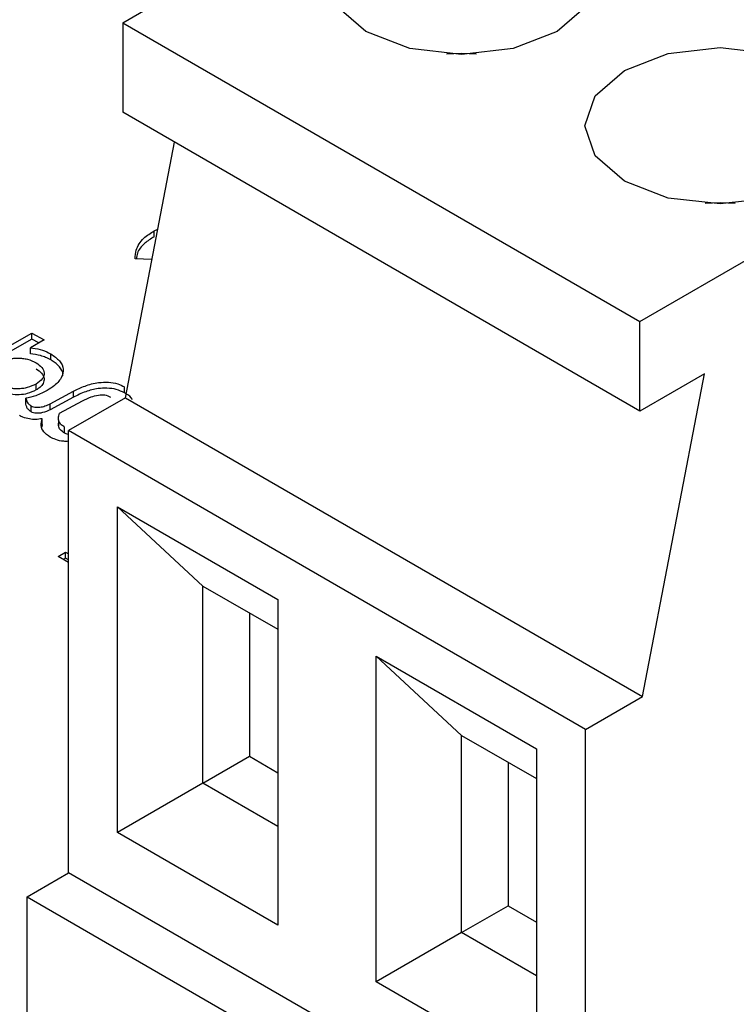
# Model space of a CAD drawing. Header units: millimetres. Extents: x 0 to 420, y 0 to 297.
# Tile 42 of 138: x 85.147 to 86.127, y 50.004 to 51.35. Entities that reach past the tile are written whole.
import ezdxf

# ---------------------------------------------------------------- set-up
doc = ezdxf.new("R2010")
doc.units = ezdxf.units.MM

msp = doc.modelspace()

# ---------------------------------------------------------------- linework, layer by layer
at = {"color": 7, "linetype": 'Continuous', "lineweight": 25}
for p, q in [((85.2882, 51.3454), (85.7549, 51.6148)), ((85.2882, 51.3454), (85.9953, 50.9372)), ((85.2882, 51.3454), (85.2882, 51.223)), ((85.9953, 50.8147), (85.2882, 51.223)), ((85.9953, 50.9372), (86.462, 51.2066)), ((85.2918, 50.8331), (85.3589, 51.1821)), ((85.3311, 51.0611), (85.3361, 51.0634)), ((85.3311, 51.053), (85.3311, 51.0611)), ((85.3281, 51.0218), (85.3052, 51.023)), ((85.9953, 50.8147), (85.9953, 50.9372)), ((85.1217, 50.8969), (85.1641, 50.9214)), ((85.1641, 50.9214), (85.1806, 50.9119)), ((85.1641, 50.9132), (85.1641, 50.9214)), ((85.1641, 50.9132), (85.1217, 50.8888)), ((85.1806, 50.9119), (85.1619, 50.9011)), ((85.1735, 50.9078), (85.1641, 50.9132)), ((85.1619, 50.8929), (85.1619, 50.9011)), ((85.1899, 50.8847), (85.1899, 50.8928)), ((86.0837, 50.8658), (85.9953, 50.8147)), ((85.9989, 50.4248), (86.0837, 50.8658)), ((85.1697, 50.8436), (85.1697, 50.8517)), ((85.1891, 50.8248), (85.2208, 50.8419)), ((85.2208, 50.8337), (85.2208, 50.8419)), ((85.2908, 50.8396), (85.2908, 50.8478)), ((85.1557, 50.8241), (85.1557, 50.8323)), ((85.2208, 50.8337), (85.1891, 50.8167)), ((85.1891, 50.8167), (85.1891, 50.8248)), ((85.2016, 50.8118), (85.2332, 50.8288)), ((85.2918, 50.8331), (85.214, 50.7882)), ((85.2918, 50.8331), (85.9989, 50.4248)), ((85.163, 50.8137), (85.163, 50.8219)), ((85.178, 50.7963), (85.1778, 50.7928)), ((85.178, 50.7963), (85.178, 50.8044)), ((85.2004, 50.803), (85.2004, 50.7948)), ((85.2088, 50.7846), (85.2088, 50.7928)), ((85.9211, 50.3799), (85.214, 50.7882)), ((85.214, 50.1839), (85.214, 50.7882)), ((85.2812, 50.684), (85.5004, 50.5575)), ((85.2812, 50.239), (85.2812, 50.684)), ((85.2812, 50.684), (85.3978, 50.5758)), ((85.1998, 50.616), (85.2101, 50.622)), ((85.2101, 50.622), (85.214, 50.6197)), ((85.2101, 50.6138), (85.2101, 50.622)), ((85.214, 50.6079), (85.1998, 50.616)), ((85.2101, 50.6138), (85.2069, 50.612)), ((85.214, 50.6115), (85.2101, 50.6138)), ((85.3978, 50.5758), (85.5004, 50.5167)), ((85.3978, 50.3064), (85.3978, 50.5758)), ((85.5004, 50.5575), (85.5004, 50.1125)), ((85.4615, 50.5391), (85.4615, 50.3431)), ((85.6347, 50.4799), (85.8539, 50.3534)), ((85.6347, 50.0349), (85.6347, 50.4799)), ((85.6347, 50.4799), (85.7514, 50.3717)), ((85.9211, 50.3799), (85.9989, 50.4248)), ((85.9211, 49.5471), (85.9211, 50.3799)), ((85.7514, 50.3717), (85.8539, 50.3126)), ((85.7514, 50.1023), (85.7514, 50.3717)), ((85.8539, 50.3534), (85.8539, 49.9084)), ((85.3978, 50.3064), (85.4615, 50.3431)), ((85.4615, 50.3431), (85.5004, 50.3207)), ((85.815, 50.335), (85.815, 50.139)), ((85.3978, 50.3064), (85.2812, 50.239)), ((85.5004, 50.2472), (85.3978, 50.3064)), ((85.5004, 50.1125), (85.2812, 50.239)), ((85.1574, 50.1513), (85.214, 50.1839)), ((85.9211, 49.7757), (85.214, 50.1839)), ((85.1574, 49.8655), (85.1574, 50.1513)), ((85.1574, 50.1513), (85.8645, 49.743)), ((85.7514, 50.1023), (85.815, 50.139)), ((85.815, 50.139), (85.8539, 50.1166)), ((85.7514, 50.1023), (85.6347, 50.0349)), ((85.8539, 50.0431), (85.7514, 50.1023)), ((85.8539, 49.9084), (85.6347, 50.0349))]:
    msp.add_line(p, q, dxfattribs=at)
at = {"color": 7, "linetype": 'Continuous', "lineweight": 25, "flags": 128}
for points in [[(85.6206, 51.4842), (85.6806, 51.5074), (85.7514, 51.5155), (85.8222, 51.5074), (85.8822, 51.4842), (85.9223, 51.4496), (85.9364, 51.4087), (85.9223, 51.3678), (85.8822, 51.3332), (85.8222, 51.31), (85.7514, 51.3019), (85.6806, 51.31), (85.6206, 51.3332), (85.5805, 51.3678), (85.5664, 51.4087), (85.5805, 51.4496), (85.6206, 51.4842)], [(85.9741, 51.2801), (86.0341, 51.3033), (86.1049, 51.3114), (86.1757, 51.3033), (86.2357, 51.2801), (86.2759, 51.2455), (86.2899, 51.2046), (86.2759, 51.1637), (86.2357, 51.1291), (86.1757, 51.1059), (86.1049, 51.0978), (86.0341, 51.1059), (85.9741, 51.1291), (85.934, 51.1637), (85.9199, 51.2046), (85.934, 51.2455), (85.9741, 51.2801)]]:
    msp.add_lwpolyline(points, dxfattribs=at)
at = {"color": 1, "linetype": 'Continuous', "lineweight": 25, "flags": 128}
for points in [[(85.7717, 51.3026), (85.7514, 51.3032), (85.731, 51.3026)], [(86.1253, 51.0985), (86.1049, 51.0991), (86.0846, 51.0985)]]:
    msp.add_lwpolyline(points, dxfattribs=at)
at = {"color": 7, "linetype": 'Continuous', "lineweight": 25}
for points, knots in [([(85.3052, 51.023), (85.3055, 51.0269), (85.3061, 51.0365), (85.3144, 51.0503), (85.3261, 51.0579), (85.3311, 51.0611)], [0, 0, 0, 0, 0.276252, 0.689355, 1, 1, 1, 1]), ([(85.3311, 51.053), (85.3267, 51.0501), (85.3165, 51.0436), (85.3081, 51.0329), (85.3072, 51.0255), (85.3069, 51.0229)], [0, 0, 0, 0, 0.34241, 0.775692, 1, 1, 1, 1]), ([(85.1619, 50.9011), (85.1664, 50.9005), (85.1756, 50.8994), (85.1846, 50.8958), (85.1889, 50.8934), (85.1899, 50.8928)], [0, 0, 0, 0, 0.431514, 0.873967, 1, 1, 1, 1]), ([(85.1899, 50.8847), (85.1876, 50.8859), (85.1833, 50.8881), (85.1741, 50.8914), (85.1667, 50.8923), (85.1619, 50.8929)], [0, 0, 0, 0, 0.291626, 0.544305, 1, 1, 1, 1]), ([(85.1899, 50.8928), (85.1943, 50.8898), (85.2031, 50.8838), (85.2078, 50.8724), (85.2053, 50.8606), (85.1971, 50.8506), (85.1884, 50.8451), (85.185, 50.8429)], [0, 0, 0, 0, 0.209473, 0.420023, 0.603534, 0.840303, 1, 1, 1, 1]), ([(85.1197, 50.8806), (85.1234, 50.8825), (85.1288, 50.8851), (85.1378, 50.8868), (85.1446, 50.8873), (85.1514, 50.8869), (85.1605, 50.8853), (85.166, 50.8826), (85.1698, 50.8808)], [0, 0, 0, 0, 0.257368, 0.377631, 0.498568, 0.618692, 0.740261, 1, 1, 1, 1]), ([(85.1698, 50.8808), (85.1727, 50.8787), (85.1785, 50.8747), (85.1811, 50.868), (85.1805, 50.8628), (85.1778, 50.8573), (85.173, 50.854), (85.1697, 50.8517)], [0, 0, 0, 0, 0.242701, 0.480249, 0.607382, 0.732635, 1, 1, 1, 1]), ([(85.2061, 50.8623), (85.2063, 50.8632), (85.2071, 50.8676), (85.2024, 50.8753), (85.1952, 50.8815), (85.1905, 50.8843), (85.1899, 50.8847)], [0, 0, 0, 0, 0.111834, 0.529974, 0.94133, 1, 1, 1, 1]), ([(85.1698, 50.8726), (85.1726, 50.8707), (85.1781, 50.8668), (85.1814, 50.8596), (85.1801, 50.8527), (85.1757, 50.8473), (85.1715, 50.8447), (85.1697, 50.8436)], [0, 0, 0, 0, 0.229118, 0.458861, 0.668518, 0.860713, 1, 1, 1, 1]), ([(85.1697, 50.8517), (85.1659, 50.8499), (85.1604, 50.8472), (85.1514, 50.8455), (85.1446, 50.845), (85.1378, 50.8453), (85.1286, 50.847), (85.123, 50.8497), (85.1192, 50.8516)], [0, 0, 0, 0, 0.258049, 0.378026, 0.498266, 0.619273, 0.739785, 1, 1, 1, 1]), ([(85.2208, 50.8419), (85.2259, 50.8444), (85.2361, 50.8495), (85.2528, 50.8539), (85.2686, 50.8546), (85.2814, 50.8525), (85.2878, 50.8493), (85.2908, 50.8478)], [0, 0, 0, 0, 0.254719, 0.51132, 0.680045, 0.849515, 1, 1, 1, 1]), ([(85.1697, 50.8436), (85.1659, 50.8417), (85.1592, 50.8385), (85.1468, 50.8366), (85.1356, 50.8373), (85.1262, 50.8398), (85.1214, 50.8423), (85.1192, 50.8434)], [0, 0, 0, 0, 0.2581, 0.459938, 0.662546, 0.845165, 1, 1, 1, 1]), ([(85.185, 50.8429), (85.1825, 50.8416), (85.1777, 50.839), (85.1681, 50.835), (85.1603, 50.8333), (85.1557, 50.8323)], [0, 0, 0, 0, 0.286696, 0.573569, 1, 1, 1, 1]), ([(85.2908, 50.8396), (85.2872, 50.8414), (85.2802, 50.8448), (85.267, 50.8464), (85.2524, 50.8456), (85.2363, 50.8414), (85.2262, 50.8364), (85.2208, 50.8337)], [0, 0, 0, 0, 0.176232, 0.343744, 0.49572, 0.730314, 1, 1, 1, 1]), ([(85.2332, 50.8288), (85.237, 50.8306), (85.2436, 50.8339), (85.2528, 50.8366), (85.2594, 50.8372), (85.2638, 50.8369), (85.2679, 50.8358), (85.2701, 50.8346), (85.2713, 50.834)], [0, 0, 0, 0, 0.3415093, 0.5933789, 0.6968048, 0.7940241, 0.8926508, 1, 1, 1, 1]), ([(85.3011, 50.8305), (85.3011, 50.8306), (85.3, 50.8337), (85.2956, 50.8367), (85.2914, 50.8393), (85.2908, 50.8396)], [0, 0, 0, 0, 0.0390026, 0.8554858, 1, 1, 1, 1]), ([(85.1557, 50.8323), (85.1562, 50.8305), (85.1571, 50.8278), (85.1595, 50.8242), (85.1618, 50.8227), (85.163, 50.8219)], [0, 0, 0, 0, 0.480428, 0.731526, 1, 1, 1, 1]), ([(85.163, 50.8137), (85.1614, 50.8148), (85.1585, 50.8169), (85.1568, 50.8206), (85.1561, 50.823), (85.1557, 50.8241)], [0, 0, 0, 0, 0.3730204, 0.6837142, 1, 1, 1, 1]), ([(85.163, 50.8219), (85.164, 50.8214), (85.166, 50.8205), (85.1702, 50.8198), (85.1757, 50.8201), (85.1826, 50.8217), (85.1868, 50.8237), (85.1891, 50.8248)], [0, 0, 0, 0, 0.129836, 0.259861, 0.436518, 0.69446, 1, 1, 1, 1]), ([(85.1891, 50.8167), (85.1858, 50.8151), (85.1811, 50.8129), (85.1734, 50.8117), (85.1684, 50.8118), (85.1649, 50.8127), (85.1635, 50.8135), (85.163, 50.8137)], [0, 0, 0, 0, 0.428547, 0.614505, 0.802067, 0.929853, 1, 1, 1, 1]), ([(85.2088, 50.7928), (85.2072, 50.7939), (85.2039, 50.796), (85.2008, 50.8003), (85.1999, 50.8057), (85.201, 50.8096), (85.2016, 50.8118)], [0, 0, 0, 0, 0.213067, 0.422505, 0.675592, 1, 1, 1, 1]), ([(85.178, 50.8044), (85.175, 50.8039), (85.1693, 50.803), (85.1601, 50.8039), (85.1527, 50.8058), (85.1488, 50.8079), (85.1473, 50.8086)], [0, 0, 0, 0, 0.276056, 0.530437, 0.825774, 1, 1, 1, 1]), ([(85.1891, 50.7793), (85.1857, 50.7816), (85.1791, 50.7862), (85.176, 50.7953), (85.1773, 50.8014), (85.178, 50.8044)], [0, 0, 0, 0, 0.326701, 0.655518, 1, 1, 1, 1]), ([(85.2088, 50.7846), (85.2067, 50.7861), (85.2024, 50.7891), (85.1997, 50.7949), (85.2007, 50.7988), (85.2012, 50.8007)], [0, 0, 0, 0, 0.33712, 0.664565, 1, 1, 1, 1]), ([(85.214, 50.7827), (85.2129, 50.7829), (85.211, 50.7834), (85.2095, 50.7842), (85.2088, 50.7846)], [0, 0, 0, 0, 0.551009, 1, 1, 1, 1]), ([(85.214, 50.7735), (85.2118, 50.7734), (85.2057, 50.7732), (85.1968, 50.7754), (85.1915, 50.7781), (85.1891, 50.7793)], [0, 0, 0, 0, 0.23096, 0.655046, 1, 1, 1, 1])]:
    msp.add_open_spline(points, degree=3, knots=knots, dxfattribs=at)

doc.saveas('drawing.dxf')
